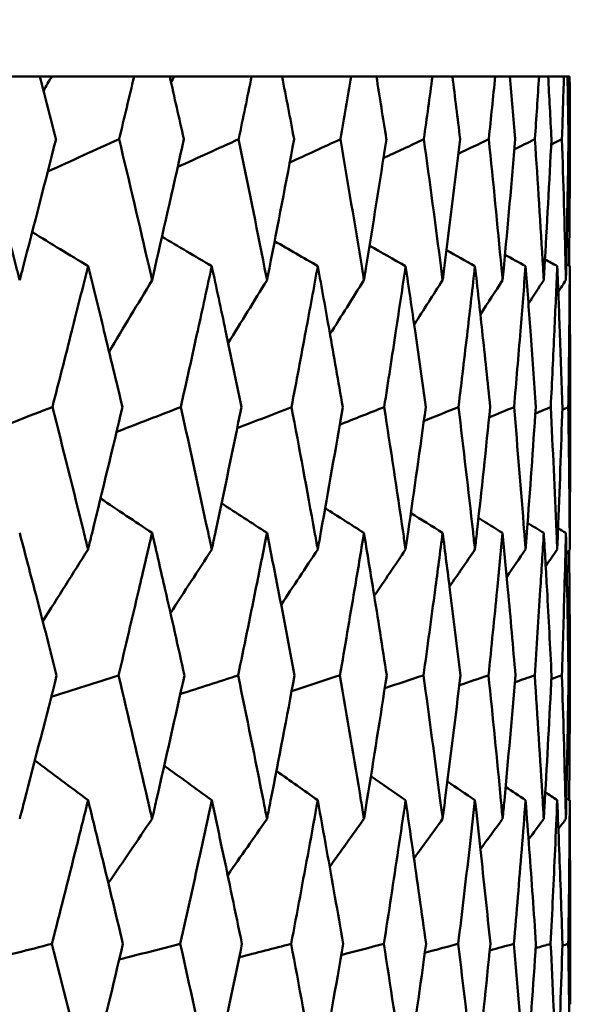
# Model space of a CAD drawing. Header units: millimetres. Extents: x 172 to 1631, y 500 to 2693.
# Tile 214 of 218: x 951.96 to 954.32, y 734.87 to 738.93. Entities that reach past the tile are written whole.
import ezdxf

# ---------------------------------------------------------------- set-up
doc = ezdxf.new("R2010")
doc.units = ezdxf.units.MM
doc.header["$LTSCALE"] = 10
doc.layers.add('Widoczne (ISO)', color=7, linetype='Continuous', lineweight=50)

msp = doc.modelspace()

# ---------------------------------------------------------------- linework, layer by layer
at = {"layer": 'Widoczne (ISO)'}
for p, q in [((952.0473, 738.6986), (951.8804, 738.6986)), ((952.0473, 738.6986), (952.0965, 738.6986)), ((952.0965, 738.6986), (952.4366, 738.6986)), ((952.5831, 738.6986), (952.4366, 738.6986)), ((952.5831, 738.6986), (952.6025, 738.6986)), ((952.6025, 738.6986), (952.9211, 738.6986)), ((953.0466, 738.6986), (952.9211, 738.6986)), ((953.0466, 738.6986), (953.3317, 738.6986)), ((953.4357, 738.6986), (953.3317, 738.6986)), ((953.4357, 738.6986), (953.667, 738.6986)), ((953.7492, 738.6986), (953.667, 738.6986)), ((953.7492, 738.6986), (953.9257, 738.6986)), ((953.9856, 738.6986), (953.9257, 738.6986)), ((953.9856, 738.6986), (954.1066, 738.6986)), ((954.144, 738.6986), (954.1066, 738.6986)), ((954.144, 738.6986), (954.209, 738.6986)), ((954.2239, 738.6986), (954.209, 738.6986)), ((954.2239, 738.6986), (954.2327, 738.6986)), ((954.2281, 738.4362), (954.234, 738.4393)), ((954.2343, 737.573), (954.2343, 737.094)), ((954.2282, 736.226), (954.234, 736.2282)), ((954.2343, 735.3685), (954.2343, 734.8714))]:
    msp.add_line(p, q, dxfattribs=at)
msp.add_circle((934.2343, 768.6986), 50, dxfattribs=at)
for points, knots in [([(952.1143, 738.4393), (952.1142, 738.4399), (952.114, 738.4404), (952.0918, 738.5268), (952.0696, 738.6127), (952.0473, 738.6986)], [0.02951568, 0.02951568, 0.02951568, 0.02951568, 0.02969929, 0.02969929, 0.05939589, 0.05939589, 0.05939589, 0.05939589]), ([(952.4366, 738.6986), (952.4162, 738.6127), (952.3957, 738.5268), (952.3749, 738.4404), (952.3747, 738.4399), (952.3746, 738.4393)], [0, 0, 0, 0, 0.02969567, 0.02969567, 0.02988021, 0.02988021, 0.02988021, 0.02988021]), ([(952.6417, 738.4393), (952.6416, 738.4399), (952.6415, 738.4404), (952.6221, 738.5268), (952.6027, 738.6127), (952.5831, 738.6986)], [0.02951568, 0.02951568, 0.02951568, 0.02951568, 0.02969929, 0.02969929, 0.05939589, 0.05939589, 0.05939589, 0.05939589]), ([(952.9211, 738.6986), (952.9035, 738.6127), (952.8858, 738.5268), (952.8678, 738.4404), (952.8677, 738.4399), (952.8676, 738.4393)], [0, 0, 0, 0, 0.02969567, 0.02969567, 0.02988021, 0.02988021, 0.02988021, 0.02988021]), ([(953.0965, 738.4393), (953.0964, 738.4399), (953.0963, 738.4404), (953.0798, 738.5268), (953.0633, 738.6127), (953.0466, 738.6986)], [0.02951568, 0.02951568, 0.02951568, 0.02951568, 0.02969929, 0.02969929, 0.05939589, 0.05939589, 0.05939589, 0.05939589]), ([(953.3317, 738.6986), (953.3171, 738.6127), (953.3023, 738.5268), (953.2873, 738.4404), (953.2872, 738.4399), (953.2871, 738.4393)], [0, 0, 0, 0, 0.02969567, 0.02969567, 0.02988021, 0.02988021, 0.02988021, 0.02988021]), ([(953.4768, 738.4393), (953.4767, 738.4399), (953.4766, 738.4404), (953.4631, 738.5268), (953.4495, 738.6127), (953.4357, 738.6986)], [0.02951568, 0.02951568, 0.02951568, 0.02951568, 0.02969929, 0.02969929, 0.05939589, 0.05939589, 0.05939589, 0.05939589]), ([(953.667, 738.6986), (953.6554, 738.6127), (953.6436, 738.5268), (953.6315, 738.4404), (953.6315, 738.4399), (953.6314, 738.4393)], [0, 0, 0, 0, 0.02969567, 0.02969567, 0.02988021, 0.02988021, 0.02988021, 0.02988021]), ([(953.7811, 738.4393), (953.7811, 738.4399), (953.781, 738.4404), (953.7705, 738.5268), (953.7599, 738.6127), (953.7492, 738.6986)], [0.02951568, 0.02951568, 0.02951568, 0.02951568, 0.02969929, 0.02969929, 0.05939589, 0.05939589, 0.05939589, 0.05939589]), ([(953.9257, 738.6986), (953.917, 738.6127), (953.9083, 738.5268), (953.8992, 738.4404), (953.8992, 738.4399), (953.8991, 738.4393)], [0, 0, 0, 0, 0.02969567, 0.02969567, 0.02988021, 0.02988021, 0.02988021, 0.02988021]), ([(954.0084, 738.4393), (954.0083, 738.4399), (954.0083, 738.4404), (954.0009, 738.5268), (953.9933, 738.6127), (953.9856, 738.6986)], [0.02951568, 0.02951568, 0.02951568, 0.02951568, 0.02969929, 0.02969929, 0.05939589, 0.05939589, 0.05939589, 0.05939589]), ([(954.1066, 738.6986), (954.101, 738.6127), (954.0953, 738.5268), (954.0893, 738.4404), (954.0893, 738.4399), (954.0892, 738.4393)], [0, 0, 0, 0, 0.02969567, 0.02969567, 0.02988021, 0.02988021, 0.02988021, 0.02988021]), ([(954.1576, 738.4393), (954.1575, 738.4399), (954.1575, 738.4404), (954.1532, 738.5268), (954.1487, 738.6127), (954.144, 738.6986)], [0.02951568, 0.02951568, 0.02951568, 0.02951568, 0.02969929, 0.02969929, 0.05939589, 0.05939589, 0.05939589, 0.05939589]), ([(954.209, 738.6986), (954.2066, 738.6127), (954.2039, 738.5268), (954.2011, 738.4404), (954.201, 738.4399), (954.201, 738.4393)], [0, 0, 0, 0, 0.02969567, 0.02969567, 0.02988021, 0.02988021, 0.02988021, 0.02988021]), ([(954.2281, 738.4393), (954.2281, 738.4399), (954.2281, 738.4404), (954.2269, 738.5268), (954.2255, 738.6127), (954.2239, 738.6986)], [0.02951568, 0.02951568, 0.02951568, 0.02951568, 0.02969929, 0.02969929, 0.05939589, 0.05939589, 0.05939589, 0.05939589]), ([(954.2327, 738.6986), (954.2333, 738.6127), (954.2337, 738.5268), (954.234, 738.4404), (954.234, 738.4399), (954.234, 738.4393)], [0, 0, 0, 0, 0.02969567, 0.02969567, 0.02988021, 0.02988021, 0.02988021, 0.02988021]), ([(951.81, 738.4393), (951.8579, 738.262), (951.9051, 738.0847), (951.956, 737.891), (951.9603, 737.8746), (951.9645, 737.8583)], [0.0297954, 0.0297954, 0.0297954, 0.0297954, 0.09092493, 0.09092493, 0.09655955, 0.09655955, 0.09655955, 0.09655955]), ([(951.9645, 737.8583), (951.9688, 737.8745), (951.973, 737.8908), (952.0236, 738.0845), (952.0693, 738.2619), (952.1143, 738.4393)], [0.0853813, 0.0853813, 0.0853813, 0.0853813, 0.09097809, 0.09097809, 0.15214536, 0.15214536, 0.15214536, 0.15214536]), ([(952.3746, 738.4393), (952.4169, 738.262), (952.4585, 738.0847), (952.5031, 737.891), (952.5069, 737.8746), (952.5106, 737.8583)], [0.0297954, 0.0297954, 0.0297954, 0.0297954, 0.09092493, 0.09092493, 0.09655955, 0.09655955, 0.09655955, 0.09655955]), ([(952.5106, 737.8583), (952.5144, 737.8745), (952.5181, 737.8908), (952.5624, 738.0845), (952.6024, 738.2619), (952.6417, 738.4393)], [0.0853813, 0.0853813, 0.0853813, 0.0853813, 0.09097809, 0.09097809, 0.15214536, 0.15214536, 0.15214536, 0.15214536]), ([(952.8676, 738.4393), (952.9041, 738.262), (952.9399, 738.0847), (952.9781, 737.891), (952.9814, 737.8746), (952.9846, 737.8583)], [0.0297954, 0.0297954, 0.0297954, 0.0297954, 0.09092493, 0.09092493, 0.09655955, 0.09655955, 0.09655955, 0.09655955]), ([(952.9846, 737.8583), (952.9878, 737.8745), (952.991, 737.8908), (953.0289, 738.0845), (953.0631, 738.2619), (953.0965, 738.4393)], [0.0853813, 0.0853813, 0.0853813, 0.0853813, 0.09097809, 0.09097809, 0.15214536, 0.15214536, 0.15214536, 0.15214536]), ([(953.2871, 738.4393), (953.3176, 738.262), (953.3474, 738.0847), (953.3792, 737.891), (953.3819, 737.8746), (953.3845, 737.8583)], [0.0297954, 0.0297954, 0.0297954, 0.0297954, 0.09092493, 0.09092493, 0.09655955, 0.09655955, 0.09655955, 0.09655955]), ([(953.3845, 737.8583), (953.3872, 737.8745), (953.3898, 737.8908), (953.4213, 738.0845), (953.4494, 738.2619), (953.4768, 738.4393)], [0.0853813, 0.0853813, 0.0853813, 0.0853813, 0.09097809, 0.09097809, 0.15214536, 0.15214536, 0.15214536, 0.15214536]), ([(953.6314, 738.4393), (953.6558, 738.262), (953.6796, 738.0847), (953.7047, 737.891), (953.7068, 737.8746), (953.7089, 737.8583)], [0.0297954, 0.0297954, 0.0297954, 0.0297954, 0.09092493, 0.09092493, 0.09655955, 0.09655955, 0.09655955, 0.09655955]), ([(953.7089, 737.8583), (953.711, 737.8745), (953.7131, 737.8908), (953.7379, 738.0845), (953.7599, 738.2619), (953.7811, 738.4393)], [0.0853813, 0.0853813, 0.0853813, 0.0853813, 0.09097809, 0.09097809, 0.15214536, 0.15214536, 0.15214536, 0.15214536]), ([(953.8991, 738.4393), (953.9174, 738.262), (953.935, 738.0847), (953.9533, 737.891), (953.9549, 737.8746), (953.9564, 737.8583)], [0.0297954, 0.0297954, 0.0297954, 0.0297954, 0.09092493, 0.09092493, 0.09655955, 0.09655955, 0.09655955, 0.09655955]), ([(953.9564, 737.8583), (953.9579, 737.8745), (953.9595, 737.8908), (953.9775, 738.0845), (953.9933, 738.2619), (954.0084, 738.4393)], [0.0853813, 0.0853813, 0.0853813, 0.0853813, 0.09097809, 0.09097809, 0.15214536, 0.15214536, 0.15214536, 0.15214536]), ([(954.0892, 738.4393), (954.1013, 738.262), (954.1126, 738.0847), (954.1242, 737.891), (954.1251, 737.8746), (954.1261, 737.8583)], [0.0297954, 0.0297954, 0.0297954, 0.0297954, 0.09092493, 0.09092493, 0.09655955, 0.09655955, 0.09655955, 0.09655955]), ([(954.1261, 737.8583), (954.127, 737.8745), (954.128, 737.8908), (954.1392, 738.0845), (954.1488, 738.2619), (954.1576, 738.4393)], [0.0853813, 0.0853813, 0.0853813, 0.0853813, 0.09097809, 0.09097809, 0.15214536, 0.15214536, 0.15214536, 0.15214536]), ([(954.201, 738.4393), (954.2068, 738.262), (954.2118, 738.0847), (954.2165, 737.891), (954.2169, 737.8746), (954.2173, 737.8583)], [0.0297954, 0.0297954, 0.0297954, 0.0297954, 0.09092493, 0.09092493, 0.09655955, 0.09655955, 0.09655955, 0.09655955]), ([(954.2173, 737.8583), (954.2176, 737.8745), (954.218, 737.8908), (954.2224, 738.0845), (954.2256, 738.2619), (954.2281, 738.4393)], [0.0853813, 0.0853813, 0.0853813, 0.0853813, 0.09097809, 0.09097809, 0.15214536, 0.15214536, 0.15214536, 0.15214536]), ([(952.2465, 737.916), (952.2244, 737.8271), (952.2021, 737.7382), (952.1532, 737.5444), (952.1266, 737.4396), (952.0996, 737.3347)], [0.03078053, 0.03078053, 0.03078053, 0.03078053, 0.06149921, 0.06149921, 0.09773041, 0.09773041, 0.09773041, 0.09773041]), ([(952.3883, 737.3347), (952.3632, 737.4395), (952.3378, 737.5444), (952.2905, 737.7382), (952.2686, 737.8271), (952.2465, 737.916)], [0.02528165, 0.02528165, 0.02528165, 0.02528165, 0.06150593, 0.06150593, 0.09223152, 0.09223152, 0.09223152, 0.09223152]), ([(952.7567, 737.916), (952.7376, 737.8271), (952.7182, 737.7382), (952.6757, 737.5444), (952.6524, 737.4396), (952.6289, 737.3347)], [0.03078053, 0.03078053, 0.03078053, 0.03078053, 0.06149921, 0.06149921, 0.09773041, 0.09773041, 0.09773041, 0.09773041]), ([(952.8795, 737.3347), (952.8578, 737.4395), (952.8359, 737.5444), (952.7949, 737.7382), (952.7759, 737.8271), (952.7567, 737.916)], [0.02528165, 0.02528165, 0.02528165, 0.02528165, 0.06150593, 0.06150593, 0.09223152, 0.09223152, 0.09223152, 0.09223152]), ([(953.1939, 737.916), (953.1777, 737.8271), (953.1614, 737.7382), (953.1253, 737.5444), (953.1056, 737.4396), (953.0856, 737.3347)], [0.03078053, 0.03078053, 0.03078053, 0.03078053, 0.06149921, 0.06149921, 0.09773041, 0.09773041, 0.09773041, 0.09773041]), ([(953.297, 737.3347), (953.2789, 737.4395), (953.2605, 737.5444), (953.2261, 737.7382), (953.2101, 737.8271), (953.1939, 737.916)], [0.02528165, 0.02528165, 0.02528165, 0.02528165, 0.06150593, 0.06150593, 0.09223152, 0.09223152, 0.09223152, 0.09223152]), ([(953.5562, 737.916), (953.5431, 737.8271), (953.5298, 737.7382), (953.5004, 737.5444), (953.4843, 737.4396), (953.4678, 737.3347)], [0.03078053, 0.03078053, 0.03078053, 0.03078053, 0.06149921, 0.06149921, 0.09773041, 0.09773041, 0.09773041, 0.09773041]), ([(953.6393, 737.3347), (953.6248, 737.4395), (953.6101, 737.5444), (953.5823, 737.7382), (953.5694, 737.8271), (953.5562, 737.916)], [0.02528165, 0.02528165, 0.02528165, 0.02528165, 0.06150593, 0.06150593, 0.09223152, 0.09223152, 0.09223152, 0.09223152]), ([(953.8423, 737.916), (953.8323, 737.8271), (953.8221, 737.7382), (953.7995, 737.5444), (953.787, 737.4396), (953.7742, 737.3347)], [0.03078053, 0.03078053, 0.03078053, 0.03078053, 0.06149921, 0.06149921, 0.09773041, 0.09773041, 0.09773041, 0.09773041]), ([(953.9051, 737.3347), (953.8942, 737.4395), (953.8831, 737.5444), (953.8622, 737.7382), (953.8523, 737.8271), (953.8423, 737.916)], [0.02528165, 0.02528165, 0.02528165, 0.02528165, 0.06150593, 0.06150593, 0.09223152, 0.09223152, 0.09223152, 0.09223152]), ([(954.051, 737.916), (954.0442, 737.8271), (954.0371, 737.7382), (954.0213, 737.5444), (954.0125, 737.4396), (954.0034, 737.3347)], [0.03078053, 0.03078053, 0.03078053, 0.03078053, 0.06149921, 0.06149921, 0.09773041, 0.09773041, 0.09773041, 0.09773041]), ([(954.0931, 737.3347), (954.0861, 737.4395), (954.0787, 737.5444), (954.0646, 737.7382), (954.0579, 737.8271), (954.051, 737.916)], [0.02528165, 0.02528165, 0.02528165, 0.02528165, 0.06150593, 0.06150593, 0.09223152, 0.09223152, 0.09223152, 0.09223152]), ([(954.1815, 737.916), (954.1778, 737.8271), (954.174, 737.7382), (954.1651, 737.5444), (954.16, 737.4396), (954.1547, 737.3347)], [0.03078053, 0.03078053, 0.03078053, 0.03078053, 0.06149921, 0.06149921, 0.09773041, 0.09773041, 0.09773041, 0.09773041]), ([(954.2029, 737.3347), (954.1995, 737.4395), (954.1959, 737.5444), (954.1887, 737.7382), (954.1852, 737.8271), (954.1815, 737.916)], [0.02528165, 0.02528165, 0.02528165, 0.02528165, 0.06150593, 0.06150593, 0.09223152, 0.09223152, 0.09223152, 0.09223152]), ([(954.2333, 737.916), (954.2328, 737.8271), (954.2321, 737.7382), (954.2302, 737.5444), (954.2289, 737.4396), (954.2273, 737.3347)], [0.03078053, 0.03078053, 0.03078053, 0.03078053, 0.06149921, 0.06149921, 0.09773041, 0.09773041, 0.09773041, 0.09773041]), ([(954.2343, 737.573), (954.2343, 737.5984), (954.2342, 737.6238), (954.2341, 737.7382), (954.2338, 737.8271), (954.2333, 737.916)], [0.05272816, 0.05272816, 0.05272816, 0.05272816, 0.06150593, 0.06150593, 0.09223152, 0.09223152, 0.09223152, 0.09223152]), ([(952.0996, 737.3347), (952.1432, 737.1632), (952.1862, 736.9916), (952.2345, 736.7958), (952.2405, 736.7716), (952.2465, 736.7473)], [0.02983351, 0.02983351, 0.02983351, 0.02983351, 0.0889495, 0.0889495, 0.09731113, 0.09731113, 0.09731113, 0.09731113]), ([(952.2465, 736.7473), (952.2524, 736.7715), (952.2583, 736.7956), (952.3062, 736.9914), (952.3476, 737.1631), (952.3883, 737.3347)], [0.0806421, 0.0806421, 0.0806421, 0.0806421, 0.08897282, 0.08897282, 0.14811965, 0.14811965, 0.14811965, 0.14811965]), ([(952.6289, 737.3347), (952.667, 737.1632), (952.7044, 736.9916), (952.7464, 736.7958), (952.7516, 736.7716), (952.7567, 736.7473)], [0.02983351, 0.02983351, 0.02983351, 0.02983351, 0.0889495, 0.0889495, 0.09731113, 0.09731113, 0.09731113, 0.09731113]), ([(952.7567, 736.7473), (952.7619, 736.7715), (952.767, 736.7956), (952.8086, 736.9914), (952.8443, 737.1631), (952.8795, 737.3347)], [0.0806421, 0.0806421, 0.0806421, 0.0806421, 0.08897282, 0.08897282, 0.14811965, 0.14811965, 0.14811965, 0.14811965]), ([(953.0856, 737.3347), (953.118, 737.1632), (953.1497, 736.9916), (953.1852, 736.7958), (953.1895, 736.7716), (953.1939, 736.7473)], [0.02983351, 0.02983351, 0.02983351, 0.02983351, 0.0889495, 0.0889495, 0.09731113, 0.09731113, 0.09731113, 0.09731113]), ([(953.1939, 736.7473), (953.1983, 736.7715), (953.2026, 736.7956), (953.2376, 736.9914), (953.2676, 737.1631), (953.297, 737.3347)], [0.0806421, 0.0806421, 0.0806421, 0.0806421, 0.08897282, 0.08897282, 0.14811965, 0.14811965, 0.14811965, 0.14811965]), ([(953.4678, 737.3347), (953.4944, 737.1632), (953.5203, 736.9916), (953.5491, 736.7958), (953.5527, 736.7716), (953.5562, 736.7473)], [0.02983351, 0.02983351, 0.02983351, 0.02983351, 0.0889495, 0.0889495, 0.09731113, 0.09731113, 0.09731113, 0.09731113]), ([(953.5562, 736.7473), (953.5598, 736.7715), (953.5633, 736.7956), (953.5916, 736.9914), (953.6158, 737.1631), (953.6393, 737.3347)], [0.0806421, 0.0806421, 0.0806421, 0.0806421, 0.08897282, 0.08897282, 0.14811965, 0.14811965, 0.14811965, 0.14811965]), ([(953.7742, 737.3347), (953.7949, 737.1632), (953.8149, 736.9916), (953.8369, 736.7958), (953.8396, 736.7716), (953.8423, 736.7473)], [0.02983351, 0.02983351, 0.02983351, 0.02983351, 0.0889495, 0.0889495, 0.09731113, 0.09731113, 0.09731113, 0.09731113]), ([(953.8423, 736.7473), (953.845, 736.7715), (953.8477, 736.7956), (953.8693, 736.9914), (953.8875, 737.1631), (953.9051, 737.3347)], [0.0806421, 0.0806421, 0.0806421, 0.0806421, 0.08897282, 0.08897282, 0.14811965, 0.14811965, 0.14811965, 0.14811965]), ([(954.0034, 737.3347), (954.0181, 737.1632), (954.0321, 736.9916), (954.0473, 736.7958), (954.0492, 736.7716), (954.051, 736.7473)], [0.02983351, 0.02983351, 0.02983351, 0.02983351, 0.0889495, 0.0889495, 0.09731113, 0.09731113, 0.09731113, 0.09731113]), ([(954.051, 736.7473), (954.0529, 736.7715), (954.0547, 736.7956), (954.0694, 736.9914), (954.0816, 737.1631), (954.0931, 737.3347)], [0.0806421, 0.0806421, 0.0806421, 0.0806421, 0.08897282, 0.08897282, 0.14811965, 0.14811965, 0.14811965, 0.14811965]), ([(954.1547, 737.3347), (954.1633, 737.1632), (954.1713, 736.9916), (954.1795, 736.7958), (954.1805, 736.7716), (954.1815, 736.7473)], [0.02983351, 0.02983351, 0.02983351, 0.02983351, 0.0889495, 0.0889495, 0.09731113, 0.09731113, 0.09731113, 0.09731113]), ([(954.1815, 736.7473), (954.1825, 736.7715), (954.1835, 736.7956), (954.1913, 736.9914), (954.1974, 737.1631), (954.2029, 737.3347)], [0.0806421, 0.0806421, 0.0806421, 0.0806421, 0.08897282, 0.08897282, 0.14811965, 0.14811965, 0.14811965, 0.14811965]), ([(954.2273, 737.3347), (954.2298, 737.1632), (954.2317, 736.9916), (954.233, 736.7958), (954.2332, 736.7716), (954.2333, 736.7473)], [0.02983351, 0.02983351, 0.02983351, 0.02983351, 0.0889495, 0.0889495, 0.09731113, 0.09731113, 0.09731113, 0.09731113]), ([(954.2333, 736.7473), (954.2334, 736.7715), (954.2335, 736.7956), (954.2341, 736.9112), (954.2343, 737.0026), (954.2343, 737.094)], [0.0806421, 0.0806421, 0.0806421, 0.0806421, 0.08897282, 0.08897282, 0.12046785, 0.12046785, 0.12046785, 0.12046785]), ([(952.117, 736.2282), (952.087, 736.3455), (952.0568, 736.4629), (952.0058, 736.6587), (951.9852, 736.7372), (951.9645, 736.8156)], [0.02104899, 0.02104899, 0.02104899, 0.02104899, 0.0615671, 0.0615671, 0.08866561, 0.08866561, 0.08866561, 0.08866561]), ([(952.5106, 736.8156), (952.4925, 736.7372), (952.4741, 736.6587), (952.4281, 736.4629), (952.4003, 736.3455), (952.3721, 736.2282)], [0.03448054, 0.03448054, 0.03448054, 0.03448054, 0.06157222, 0.06157222, 0.10209717, 0.10209717, 0.10209717, 0.10209717]), ([(952.644, 736.2282), (952.6179, 736.3455), (952.5915, 736.4629), (952.5468, 736.6587), (952.5288, 736.7372), (952.5106, 736.8156)], [0.02104899, 0.02104899, 0.02104899, 0.02104899, 0.0615671, 0.0615671, 0.08866561, 0.08866561, 0.08866561, 0.08866561]), ([(952.9846, 736.8156), (952.969, 736.7372), (952.9533, 736.6587), (952.9138, 736.4629), (952.8898, 736.3455), (952.8654, 736.2282)], [0.03448054, 0.03448054, 0.03448054, 0.03448054, 0.06157222, 0.06157222, 0.10209717, 0.10209717, 0.10209717, 0.10209717]), ([(953.0984, 736.2282), (953.0762, 736.3455), (953.0537, 736.4629), (953.0156, 736.6587), (953.0001, 736.7372), (952.9846, 736.8156)], [0.02104899, 0.02104899, 0.02104899, 0.02104899, 0.0615671, 0.0615671, 0.08866561, 0.08866561, 0.08866561, 0.08866561]), ([(953.3845, 736.8156), (953.3716, 736.7372), (953.3586, 736.6587), (953.3257, 736.4629), (953.3056, 736.3455), (953.2853, 736.2282)], [0.03448054, 0.03448054, 0.03448054, 0.03448054, 0.06157222, 0.06157222, 0.10209717, 0.10209717, 0.10209717, 0.10209717]), ([(953.4784, 736.2282), (953.4602, 736.3455), (953.4417, 736.4629), (953.4102, 736.6587), (953.3974, 736.7372), (953.3845, 736.8156)], [0.02104899, 0.02104899, 0.02104899, 0.02104899, 0.0615671, 0.0615671, 0.08866561, 0.08866561, 0.08866561, 0.08866561]), ([(953.7089, 736.8156), (953.6987, 736.7372), (953.6884, 736.6587), (953.6622, 736.4629), (953.6462, 736.3455), (953.6299, 736.2282)], [0.03448054, 0.03448054, 0.03448054, 0.03448054, 0.06157222, 0.06157222, 0.10209717, 0.10209717, 0.10209717, 0.10209717]), ([(953.7824, 736.2282), (953.7683, 736.3455), (953.7538, 736.4629), (953.7291, 736.6587), (953.7191, 736.7372), (953.7089, 736.8156)], [0.02104899, 0.02104899, 0.02104899, 0.02104899, 0.0615671, 0.0615671, 0.08866561, 0.08866561, 0.08866561, 0.08866561]), ([(953.9564, 736.8156), (953.949, 736.7372), (953.9414, 736.6587), (953.9221, 736.4629), (953.9102, 736.3455), (953.898, 736.2282)], [0.03448054, 0.03448054, 0.03448054, 0.03448054, 0.06157222, 0.06157222, 0.10209717, 0.10209717, 0.10209717, 0.10209717]), ([(954.0093, 736.2282), (953.9993, 736.3455), (953.9889, 736.4629), (953.9711, 736.6587), (953.9638, 736.7372), (953.9564, 736.8156)], [0.02104899, 0.02104899, 0.02104899, 0.02104899, 0.0615671, 0.0615671, 0.08866561, 0.08866561, 0.08866561, 0.08866561]), ([(954.1261, 736.8156), (954.1214, 736.7372), (954.1167, 736.6587), (954.1043, 736.4629), (954.0966, 736.3455), (954.0885, 736.2282)], [0.03448054, 0.03448054, 0.03448054, 0.03448054, 0.06157222, 0.06157222, 0.10209717, 0.10209717, 0.10209717, 0.10209717]), ([(954.1581, 736.2282), (954.1523, 736.3455), (954.1461, 736.4629), (954.1352, 736.6587), (954.1307, 736.7372), (954.1261, 736.8156)], [0.02104899, 0.02104899, 0.02104899, 0.02104899, 0.0615671, 0.0615671, 0.08866561, 0.08866561, 0.08866561, 0.08866561]), ([(954.2173, 736.8156), (954.2154, 736.7372), (954.2134, 736.6587), (954.2081, 736.4629), (954.2045, 736.3455), (954.2007, 736.2282)], [0.03448054, 0.03448054, 0.03448054, 0.03448054, 0.06157222, 0.06157222, 0.10209717, 0.10209717, 0.10209717, 0.10209717]), ([(954.2283, 736.2282), (954.2266, 736.3455), (954.2247, 736.4629), (954.2208, 736.6587), (954.2191, 736.7372), (954.2173, 736.8156)], [0.02104899, 0.02104899, 0.02104899, 0.02104899, 0.0615671, 0.0615671, 0.08866561, 0.08866561, 0.08866561, 0.08866561]), ([(954.2304, 736.7432), (954.231, 736.6889), (954.2316, 736.6346), (954.233, 736.4629), (954.2337, 736.3455), (954.234, 736.2282)], [0.04281712, 0.04281712, 0.04281712, 0.04281712, 0.06157222, 0.06157222, 0.10209717, 0.10209717, 0.10209717, 0.10209717]), ([(951.9645, 735.6359), (951.9711, 735.661), (951.9777, 735.6862), (952.0291, 735.8836), (952.0734, 736.0559), (952.117, 736.2282)], [0.07597559, 0.07597559, 0.07597559, 0.07597559, 0.08464777, 0.08464777, 0.14401425, 0.14401425, 0.14401425, 0.14401425]), ([(952.3721, 736.2282), (952.4131, 736.056), (952.4535, 735.8838), (952.499, 735.6863), (952.5048, 735.6611), (952.5106, 735.6359)], [0.02530969, 0.02530969, 0.02530969, 0.02530969, 0.08465152, 0.08465152, 0.09334823, 0.09334823, 0.09334823, 0.09334823]), ([(952.5106, 735.6359), (952.5164, 735.661), (952.5222, 735.6862), (952.5673, 735.8836), (952.606, 736.0559), (952.644, 736.2282)], [0.07597559, 0.07597559, 0.07597559, 0.07597559, 0.08464777, 0.08464777, 0.14401425, 0.14401425, 0.14401425, 0.14401425]), ([(952.8654, 736.2282), (952.9008, 736.056), (952.9356, 735.8838), (952.9746, 735.6863), (952.9796, 735.6611), (952.9846, 735.6359)], [0.02530969, 0.02530969, 0.02530969, 0.02530969, 0.08465152, 0.08465152, 0.09334823, 0.09334823, 0.09334823, 0.09334823]), ([(952.9846, 735.6359), (952.9895, 735.661), (952.9945, 735.6862), (953.0331, 735.8836), (953.0661, 736.0559), (953.0984, 736.2282)], [0.07597559, 0.07597559, 0.07597559, 0.07597559, 0.08464777, 0.08464777, 0.14401425, 0.14401425, 0.14401425, 0.14401425]), ([(953.2853, 736.2282), (953.3149, 736.056), (953.3439, 735.8838), (953.3763, 735.6863), (953.3804, 735.6611), (953.3845, 735.6359)], [0.02530969, 0.02530969, 0.02530969, 0.02530969, 0.08465152, 0.08465152, 0.09334823, 0.09334823, 0.09334823, 0.09334823]), ([(953.3845, 735.6359), (953.3886, 735.661), (953.3927, 735.6862), (953.4247, 735.8836), (953.4519, 736.0559), (953.4784, 736.2282)], [0.07597559, 0.07597559, 0.07597559, 0.07597559, 0.08464777, 0.08464777, 0.14401425, 0.14401425, 0.14401425, 0.14401425]), ([(953.6299, 736.2282), (953.6537, 736.056), (953.6767, 735.8838), (953.7024, 735.6863), (953.7056, 735.6611), (953.7089, 735.6359)], [0.02530969, 0.02530969, 0.02530969, 0.02530969, 0.08465152, 0.08465152, 0.09334823, 0.09334823, 0.09334823, 0.09334823]), ([(953.7089, 735.6359), (953.7121, 735.661), (953.7154, 735.6862), (953.7405, 735.8836), (953.7618, 736.0559), (953.7824, 736.2282)], [0.07597559, 0.07597559, 0.07597559, 0.07597559, 0.08464777, 0.08464777, 0.14401425, 0.14401425, 0.14401425, 0.14401425]), ([(953.898, 736.2282), (953.9158, 736.056), (953.9329, 735.8838), (953.9517, 735.6863), (953.954, 735.6611), (953.9564, 735.6359)], [0.02530969, 0.02530969, 0.02530969, 0.02530969, 0.08465152, 0.08465152, 0.09334823, 0.09334823, 0.09334823, 0.09334823]), ([(953.9564, 735.6359), (953.9588, 735.661), (953.9611, 735.6862), (953.9794, 735.8836), (953.9947, 736.0559), (954.0093, 736.2282)], [0.07597559, 0.07597559, 0.07597559, 0.07597559, 0.08464777, 0.08464777, 0.14401425, 0.14401425, 0.14401425, 0.14401425]), ([(954.0885, 736.2282), (954.1003, 736.056), (954.1113, 735.8838), (954.1231, 735.6863), (954.1246, 735.6611), (954.1261, 735.6359)], [0.02530969, 0.02530969, 0.02530969, 0.02530969, 0.08465152, 0.08465152, 0.09334823, 0.09334823, 0.09334823, 0.09334823]), ([(954.1261, 735.6359), (954.1276, 735.661), (954.129, 735.6862), (954.1404, 735.8836), (954.1496, 736.0559), (954.1581, 736.2282)], [0.07597559, 0.07597559, 0.07597559, 0.07597559, 0.08464777, 0.08464777, 0.14401425, 0.14401425, 0.14401425, 0.14401425]), ([(954.2007, 736.2282), (954.2063, 736.056), (954.2112, 735.8838), (954.2161, 735.6863), (954.2167, 735.6611), (954.2173, 735.6359)], [0.02530969, 0.02530969, 0.02530969, 0.02530969, 0.08465152, 0.08465152, 0.09334823, 0.09334823, 0.09334823, 0.09334823]), ([(954.2173, 735.6359), (954.2179, 735.661), (954.2184, 735.6862), (954.2228, 735.8836), (954.2259, 736.0559), (954.2283, 736.2282)], [0.07597559, 0.07597559, 0.07597559, 0.07597559, 0.08464777, 0.08464777, 0.14401425, 0.14401425, 0.14401425, 0.14401425]), ([(952.2465, 735.7129), (952.2297, 735.6452), (952.2129, 735.5776), (952.1635, 735.3802), (952.1306, 735.2504), (952.0974, 735.1207)], [0.03825175, 0.03825175, 0.03825175, 0.03825175, 0.06160817, 0.06160817, 0.10638617, 0.10638617, 0.10638617, 0.10638617]), ([(952.3904, 735.1207), (952.3594, 735.2504), (952.3281, 735.3801), (952.2799, 735.5775), (952.2632, 735.6452), (952.2465, 735.7129)], [0.01681985, 0.01681985, 0.01681985, 0.01681985, 0.06159108, 0.06159108, 0.08495433, 0.08495433, 0.08495433, 0.08495433]), ([(952.7567, 735.7129), (952.7422, 735.6452), (952.7276, 735.5776), (952.6846, 735.3802), (952.656, 735.2504), (952.627, 735.1207)], [0.03825175, 0.03825175, 0.03825175, 0.03825175, 0.06160817, 0.06160817, 0.10638617, 0.10638617, 0.10638617, 0.10638617]), ([(952.8812, 735.1207), (952.8545, 735.2504), (952.8275, 735.3801), (952.7857, 735.5775), (952.7713, 735.6452), (952.7567, 735.7129)], [0.01681985, 0.01681985, 0.01681985, 0.01681985, 0.06159108, 0.06159108, 0.08495433, 0.08495433, 0.08495433, 0.08495433]), ([(953.1939, 735.7129), (953.1816, 735.6452), (953.1693, 735.5776), (953.1329, 735.3802), (953.1086, 735.2504), (953.0839, 735.1207)], [0.03825175, 0.03825175, 0.03825175, 0.03825175, 0.06160817, 0.06160817, 0.10638617, 0.10638617, 0.10638617, 0.10638617]), ([(953.2985, 735.1207), (953.2762, 735.2504), (953.2535, 735.3801), (953.2183, 735.5775), (953.2062, 735.6452), (953.1939, 735.7129)], [0.01681985, 0.01681985, 0.01681985, 0.01681985, 0.06159108, 0.06159108, 0.08495433, 0.08495433, 0.08495433, 0.08495433]), ([(953.5562, 735.7129), (953.5463, 735.6452), (953.5362, 735.5776), (953.5066, 735.3802), (953.4867, 735.2504), (953.4665, 735.1207)], [0.03825175, 0.03825175, 0.03825175, 0.03825175, 0.06160817, 0.06160817, 0.10638617, 0.10638617, 0.10638617, 0.10638617]), ([(953.6405, 735.1207), (953.6227, 735.2504), (953.6044, 735.3801), (953.576, 735.5775), (953.5662, 735.6452), (953.5562, 735.7129)], [0.01681985, 0.01681985, 0.01681985, 0.01681985, 0.06159108, 0.06159108, 0.08495433, 0.08495433, 0.08495433, 0.08495433]), ([(953.8423, 735.7129), (953.8347, 735.6452), (953.827, 735.5776), (953.8043, 735.3802), (953.7889, 735.2504), (953.7732, 735.1207)], [0.03825175, 0.03825175, 0.03825175, 0.03825175, 0.06160817, 0.06160817, 0.10638617, 0.10638617, 0.10638617, 0.10638617]), ([(953.9059, 735.1207), (953.8926, 735.2504), (953.8789, 735.3801), (953.8574, 735.5775), (953.8499, 735.6452), (953.8423, 735.7129)], [0.01681985, 0.01681985, 0.01681985, 0.01681985, 0.06159108, 0.06159108, 0.08495433, 0.08495433, 0.08495433, 0.08495433]), ([(954.051, 735.7129), (954.0458, 735.6452), (954.0405, 735.5776), (954.0247, 735.3802), (954.0139, 735.2504), (954.0027, 735.1207)], [0.03825175, 0.03825175, 0.03825175, 0.03825175, 0.06160817, 0.06160817, 0.10638617, 0.10638617, 0.10638617, 0.10638617]), ([(954.0937, 735.1207), (954.085, 735.2504), (954.0759, 735.3801), (954.0613, 735.5775), (954.0562, 735.6452), (954.051, 735.7129)], [0.01681985, 0.01681985, 0.01681985, 0.01681985, 0.06159108, 0.06159108, 0.08495433, 0.08495433, 0.08495433, 0.08495433]), ([(954.1815, 735.7129), (954.1787, 735.6452), (954.1758, 735.5776), (954.167, 735.3802), (954.1608, 735.2504), (954.1542, 735.1207)], [0.03825175, 0.03825175, 0.03825175, 0.03825175, 0.06160817, 0.06160817, 0.10638617, 0.10638617, 0.10638617, 0.10638617]), ([(954.2031, 735.1207), (954.199, 735.2504), (954.1945, 735.3801), (954.187, 735.5775), (954.1843, 735.6452), (954.1815, 735.7129)], [0.01681985, 0.01681985, 0.01681985, 0.01681985, 0.06159108, 0.06159108, 0.08495433, 0.08495433, 0.08495433, 0.08495433]), ([(954.2333, 735.7129), (954.2329, 735.6452), (954.2324, 735.5776), (954.2307, 735.3802), (954.2291, 735.2504), (954.2272, 735.1207)], [0.03825175, 0.03825175, 0.03825175, 0.03825175, 0.06160817, 0.06160817, 0.10638617, 0.10638617, 0.10638617, 0.10638617]), ([(954.2343, 735.3685), (954.2343, 735.4156), (954.2342, 735.4627), (954.2339, 735.5775), (954.2337, 735.6452), (954.2333, 735.7129)], [0.04533066, 0.04533066, 0.04533066, 0.04533066, 0.06159108, 0.06159108, 0.08495433, 0.08495433, 0.08495433, 0.08495433]), ([(952.0974, 735.1207), (952.1414, 734.9477), (952.1848, 734.7747), (952.2339, 734.5761), (952.2402, 734.5505), (952.2465, 734.5249)], [0.02053386, 0.02053386, 0.02053386, 0.02053386, 0.08016461, 0.08016461, 0.08898694, 0.08898694, 0.08898694, 0.08898694]), ([(952.2465, 734.5249), (952.2527, 734.5504), (952.259, 734.576), (952.3076, 734.7746), (952.3493, 734.9476), (952.3904, 735.1207)], [0.07138254, 0.07138254, 0.07138254, 0.07138254, 0.08018544, 0.08018544, 0.13983561, 0.13983561, 0.13983561, 0.13983561]), ([(952.627, 735.1207), (952.6654, 734.9477), (952.7032, 734.7747), (952.7458, 734.5761), (952.7513, 734.5505), (952.7567, 734.5249)], [0.02053386, 0.02053386, 0.02053386, 0.02053386, 0.08016461, 0.08016461, 0.08898694, 0.08898694, 0.08898694, 0.08898694]), ([(952.7567, 734.5249), (952.7622, 734.5504), (952.7676, 734.576), (952.8098, 734.7746), (952.8458, 734.9476), (952.8812, 735.1207)], [0.07138254, 0.07138254, 0.07138254, 0.07138254, 0.08018544, 0.08018544, 0.13983561, 0.13983561, 0.13983561, 0.13983561]), ([(953.0839, 735.1207), (953.1166, 734.9477), (953.1487, 734.7747), (953.1847, 734.5761), (953.1893, 734.5505), (953.1939, 734.5249)], [0.02053386, 0.02053386, 0.02053386, 0.02053386, 0.08016461, 0.08016461, 0.08898694, 0.08898694, 0.08898694, 0.08898694]), ([(953.1939, 734.5249), (953.1985, 734.5504), (953.2031, 734.576), (953.2386, 734.7746), (953.2689, 734.9476), (953.2985, 735.1207)], [0.07138254, 0.07138254, 0.07138254, 0.07138254, 0.08018544, 0.08018544, 0.13983561, 0.13983561, 0.13983561, 0.13983561]), ([(953.4665, 735.1207), (953.4933, 734.9477), (953.5195, 734.7747), (953.5487, 734.5761), (953.5525, 734.5505), (953.5562, 734.5249)], [0.02053386, 0.02053386, 0.02053386, 0.02053386, 0.08016461, 0.08016461, 0.08898694, 0.08898694, 0.08898694, 0.08898694]), ([(953.5562, 734.5249), (953.56, 734.5504), (953.5637, 734.576), (953.5925, 734.7746), (953.6168, 734.9476), (953.6405, 735.1207)], [0.07138254, 0.07138254, 0.07138254, 0.07138254, 0.08018544, 0.08018544, 0.13983561, 0.13983561, 0.13983561, 0.13983561]), ([(953.7732, 735.1207), (953.794, 734.9477), (953.8142, 734.7747), (953.8366, 734.5761), (953.8395, 734.5505), (953.8423, 734.5249)], [0.02053386, 0.02053386, 0.02053386, 0.02053386, 0.08016461, 0.08016461, 0.08898694, 0.08898694, 0.08898694, 0.08898694]), ([(953.8423, 734.5249), (953.8452, 734.5504), (953.848, 734.576), (953.8699, 734.7746), (953.8883, 734.9476), (953.9059, 735.1207)], [0.07138254, 0.07138254, 0.07138254, 0.07138254, 0.08018544, 0.08018544, 0.13983561, 0.13983561, 0.13983561, 0.13983561]), ([(954.0027, 735.1207), (954.0175, 734.9477), (954.0317, 734.7747), (954.0471, 734.5761), (954.0491, 734.5505), (954.051, 734.5249)], [0.02053386, 0.02053386, 0.02053386, 0.02053386, 0.08016461, 0.08016461, 0.08898694, 0.08898694, 0.08898694, 0.08898694]), ([(954.051, 734.5249), (954.053, 734.5504), (954.0549, 734.576), (954.0698, 734.7746), (954.0821, 734.9476), (954.0937, 735.1207)], [0.07138254, 0.07138254, 0.07138254, 0.07138254, 0.08018544, 0.08018544, 0.13983561, 0.13983561, 0.13983561, 0.13983561]), ([(954.1542, 735.1207), (954.163, 734.9477), (954.171, 734.7747), (954.1794, 734.5761), (954.1805, 734.5505), (954.1815, 734.5249)], [0.02053386, 0.02053386, 0.02053386, 0.02053386, 0.08016461, 0.08016461, 0.08898694, 0.08898694, 0.08898694, 0.08898694]), ([(954.1815, 734.5249), (954.1826, 734.5504), (954.1836, 734.576), (954.1915, 734.7746), (954.1977, 734.9476), (954.2031, 735.1207)], [0.07138254, 0.07138254, 0.07138254, 0.07138254, 0.08018544, 0.08018544, 0.13983561, 0.13983561, 0.13983561, 0.13983561]), ([(954.2272, 735.1207), (954.2298, 734.9477), (954.2317, 734.7747), (954.233, 734.5761), (954.2332, 734.5505), (954.2333, 734.5249)], [0.02053386, 0.02053386, 0.02053386, 0.02053386, 0.08016461, 0.08016461, 0.08898694, 0.08898694, 0.08898694, 0.08898694])]:
    msp.add_open_spline(points, degree=3, knots=knots, dxfattribs=at)
for points in [[(952.0965, 738.6986), (952.0853, 738.6786), (952.0741, 738.6586), (952.0629, 738.6386)], [(952.6025, 738.6986), (952.5978, 738.6906), (952.5932, 738.6825), (952.5886, 738.6745)], [(952.0805, 738.3066), (952.1785, 738.3509), (952.2766, 738.3951), (952.3746, 738.4393)], [(952.6163, 738.325), (952.7001, 738.3631), (952.7838, 738.4012), (952.8676, 738.4393)], [(953.0783, 738.3431), (953.1479, 738.3752), (953.2175, 738.4073), (953.2871, 738.4393)], [(953.4647, 738.3612), (953.5202, 738.3872), (953.5758, 738.4133), (953.6314, 738.4393)], [(953.7739, 738.3794), (953.8157, 738.3994), (953.8574, 738.4194), (953.8991, 738.4393)], [(954.0048, 738.3979), (954.033, 738.4117), (954.0611, 738.4255), (954.0892, 738.4393)], [(954.1564, 738.4168), (954.1713, 738.4243), (954.1862, 738.4318), (954.201, 738.4393)], [(954.234, 738.4393), (954.2335, 738.2655), (954.2322, 738.0916), (954.2303, 737.9176)], [(952.2465, 737.916), (952.1697, 737.9627), (952.0929, 738.0094), (952.0161, 738.0561)], [(952.7567, 737.916), (952.6883, 737.9565), (952.6199, 737.9969), (952.5515, 738.0373)], [(953.1939, 737.916), (953.1346, 737.9503), (953.0753, 737.9845), (953.016, 738.0188)], [(953.5562, 737.916), (953.5067, 737.9441), (953.4571, 737.9722), (953.4075, 738.0003)], [(953.8423, 737.916), (953.8031, 737.9379), (953.7639, 737.9598), (953.7247, 737.9817)], [(954.051, 737.916), (954.0227, 737.9316), (953.9945, 737.9473), (953.9662, 737.9629)], [(954.1815, 737.916), (954.1647, 737.9252), (954.1479, 737.9345), (954.1311, 737.9437)], [(954.2333, 737.916), (954.2285, 737.9187), (954.2236, 737.9213), (954.2188, 737.924)], [(952.5106, 737.8583), (952.4516, 737.7598), (952.3925, 737.6614), (952.3332, 737.5631)], [(952.9846, 737.8583), (952.9313, 737.7716), (952.8779, 737.685), (952.8244, 737.5985)], [(953.3845, 737.8583), (953.3379, 737.784), (953.2911, 737.7097), (953.2443, 737.6355)], [(953.7089, 737.8583), (953.6698, 737.797), (953.6306, 737.7358), (953.5914, 737.6746)], [(953.9564, 737.8583), (953.9258, 737.811), (953.8952, 737.7636), (953.8645, 737.7163)], [(954.1261, 737.8583), (954.105, 737.826), (954.0839, 737.7936), (954.0628, 737.7613)], [(954.2173, 737.8583), (954.2068, 737.8423), (954.1963, 737.8263), (954.1858, 737.8103)], [(951.7938, 737.217), (951.8957, 737.2562), (951.9977, 737.2954), (952.0996, 737.3347)], [(952.3639, 737.2321), (952.4522, 737.2663), (952.5406, 737.3005), (952.6289, 737.3347)], [(952.8615, 737.2471), (952.9362, 737.2763), (953.0109, 737.3055), (953.0856, 737.3347)], [(953.2845, 737.262), (953.3456, 737.2862), (953.4067, 737.3104), (953.4678, 737.3347)], [(953.6314, 737.277), (953.679, 737.2962), (953.7266, 737.3155), (953.7742, 737.3347)], [(953.9007, 737.2922), (953.9349, 737.3064), (953.9692, 737.3205), (954.0034, 737.3347)], [(954.0913, 737.3078), (954.1125, 737.3168), (954.1336, 737.3257), (954.1547, 737.3347)], [(954.2025, 737.3238), (954.2108, 737.3274), (954.219, 737.3311), (954.2273, 737.3347)], [(952.5106, 736.8156), (952.4397, 736.863), (952.3688, 736.9103), (952.2978, 736.9577)], [(952.9846, 736.8156), (952.9221, 736.8563), (952.8596, 736.897), (952.7971, 736.9377)], [(953.3845, 736.8156), (953.3311, 736.8497), (953.2777, 736.8837), (953.2243, 736.9177)], [(953.7089, 736.8156), (953.6653, 736.843), (953.6216, 736.8703), (953.578, 736.8976)], [(953.9564, 736.8156), (953.9232, 736.8362), (953.8899, 736.8568), (953.8567, 736.8773)], [(954.1261, 736.8156), (954.1038, 736.8293), (954.0816, 736.843), (954.0593, 736.8566)], [(954.2173, 736.8156), (954.2065, 736.8222), (954.1958, 736.8287), (954.1851, 736.8353)], [(952.2465, 736.7473), (952.1844, 736.6485), (952.1221, 736.5498), (952.0597, 736.4512)], [(952.7567, 736.7473), (952.7001, 736.6597), (952.6433, 736.5721), (952.5864, 736.4847)], [(953.1939, 736.7473), (953.1436, 736.6713), (953.0932, 736.5953), (953.0427, 736.5194)], [(953.5562, 736.7473), (953.5131, 736.6834), (953.47, 736.6195), (953.4267, 736.5557)], [(953.8423, 736.7473), (953.8073, 736.6962), (953.7723, 736.6451), (953.7373, 736.5941)], [(954.051, 736.7473), (954.0251, 736.7099), (953.9992, 736.6724), (953.9733, 736.635)], [(954.1815, 736.7473), (954.1657, 736.7246), (954.1499, 736.7018), (954.134, 736.6791)], [(954.2333, 736.7473), (954.2286, 736.7406), (954.224, 736.7339), (954.2193, 736.7272)], [(952.0944, 736.1391), (952.187, 736.1688), (952.2795, 736.1985), (952.3721, 736.2282)], [(952.627, 736.1511), (952.7065, 736.1768), (952.786, 736.2025), (952.8654, 736.2282)], [(953.0862, 736.1631), (953.1526, 736.1848), (953.2189, 736.2065), (953.2853, 736.2282)], [(953.4702, 736.1751), (953.5235, 736.1928), (953.5767, 736.2105), (953.6299, 736.2282)], [(953.7775, 736.1873), (953.8177, 736.201), (953.8579, 736.2146), (953.898, 736.2282)], [(954.0069, 736.1998), (954.0341, 736.2093), (954.0613, 736.2187), (954.0885, 736.2282)], [(954.1573, 736.2127), (954.1718, 736.2178), (954.1862, 736.223), (954.2007, 736.2282)], [(954.234, 736.2282), (954.2335, 736.057), (954.2324, 735.8859), (954.2305, 735.7148)], [(952.2465, 735.7129), (952.1734, 735.7676), (952.1003, 735.8223), (952.0272, 735.8769)], [(952.7567, 735.7129), (952.6914, 735.7604), (952.6261, 735.808), (952.5607, 735.8555)], [(953.1939, 735.7129), (953.137, 735.7533), (953.0802, 735.7937), (953.0233, 735.8341)], [(953.5562, 735.7129), (953.5085, 735.7462), (953.4608, 735.7794), (953.4131, 735.8127)], [(953.8423, 735.7129), (953.8044, 735.7389), (953.7666, 735.765), (953.7287, 735.791)], [(954.051, 735.7129), (954.0236, 735.7315), (953.9962, 735.7502), (953.9688, 735.7688)], [(954.1815, 735.7129), (954.1652, 735.7239), (954.1488, 735.735), (954.1325, 735.746)], [(954.2333, 735.7129), (954.2286, 735.716), (954.2239, 735.7192), (954.2192, 735.7224)], [(952.5106, 735.6359), (952.4506, 735.5476), (952.3904, 735.4595), (952.3301, 735.3714)], [(952.9846, 735.6359), (952.9306, 735.5586), (952.8765, 735.4813), (952.8223, 735.4041)], [(953.3845, 735.6359), (953.3375, 735.5699), (953.2903, 735.5039), (953.2431, 735.438)], [(953.7089, 735.6359), (953.6696, 735.5817), (953.6303, 735.5276), (953.591, 735.4736)], [(953.9564, 735.6359), (953.9258, 735.5943), (953.8953, 735.5527), (953.8646, 735.5111)], [(954.1261, 735.6359), (954.1052, 735.6076), (954.0842, 735.5794), (954.0633, 735.5511)], [(954.2173, 735.6359), (954.207, 735.622), (954.1966, 735.6082), (954.1863, 735.5943)], [(951.808, 735.0468), (951.9045, 735.0714), (952.001, 735.0961), (952.0974, 735.1207)], [(952.375, 735.0561), (952.459, 735.0776), (952.543, 735.0992), (952.627, 735.1207)], [(952.8699, 735.0653), (952.9412, 735.0838), (953.0126, 735.1022), (953.0839, 735.1207)], [(953.2906, 735.0745), (953.3492, 735.0899), (953.4079, 735.1053), (953.4665, 735.1207)], [(953.6355, 735.0839), (953.6814, 735.0962), (953.7273, 735.1085), (953.7732, 735.1207)], [(953.9032, 735.0935), (953.9363, 735.1026), (953.9695, 735.1117), (954.0027, 735.1207)], [(954.0926, 735.1034), (954.1131, 735.1092), (954.1337, 735.115), (954.1542, 735.1207)], [(954.2029, 735.1137), (954.211, 735.116), (954.2191, 735.1184), (954.2272, 735.1207)]]:
    msp.add_open_spline(points, degree=3, dxfattribs=at)

doc.saveas('drawing.dxf')
